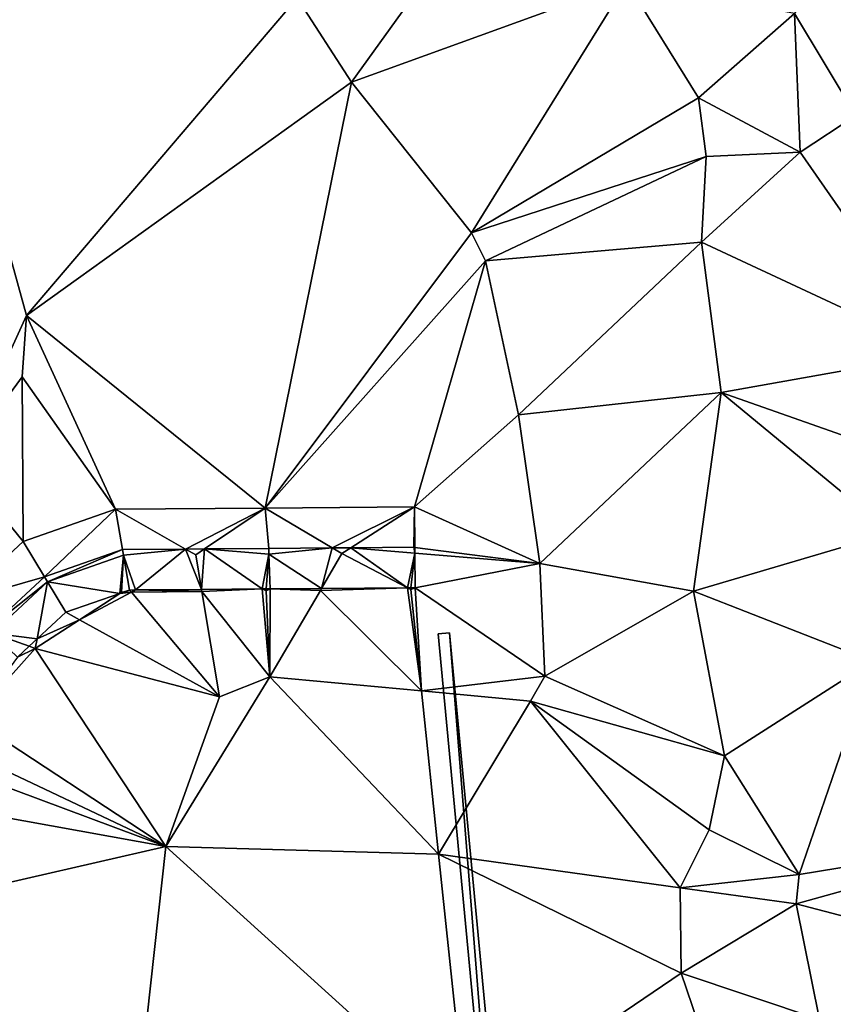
# Model space of a CAD drawing. Header units: inches. Extents: x 573046 to 573309, y 6670408 to 6670677.
# Tile 52 of 111: x 573256 to 573270, y 6670519 to 6670536. Entities that reach past the tile are written whole.
import ezdxf

# ---------------------------------------------------------------- set-up
doc = ezdxf.new("R2010")
doc.units = ezdxf.units.IN
doc.header["$MEASUREMENT"] = 0
doc.layers.add('Objekter_Gjerde', color=10, linetype='Continuous')
doc.layers.add('Terreng_ortofoto', color=10, linetype='Continuous')

msp = doc.modelspace()

# ---------------------------------------------------------------- linework, layer by layer
at = {"layer": 'Terreng_ortofoto'}
for points in [[(573263.98, 6670538.94, 225), (573260.33, 6670536.64, 226), (573261.27, 6670535.18, 226)], [(573263.98, 6670538.94, 225), (573261.27, 6670535.18, 226), (573266.04, 6670536.91, 225)], [(573269.92, 6670537.93, 223), (573268.94, 6670536.37, 224), (573270, 6670534.6, 223)], [(573263.35, 6670532.57, 226), (573266.04, 6670536.91, 225), (573261.27, 6670535.18, 226)], [(573263.35, 6670532.57, 226), (573267.28, 6670534.91, 225), (573266.04, 6670536.91, 225)], [(573268.94, 6670536.37, 224), (573266.04, 6670536.91, 225), (573267.28, 6670534.91, 225)], [(573255.65, 6670531.14, 227), (573254.06, 6670536.88, 227), (573254.48, 6670528.59, 227)], [(573255.65, 6670531.14, 227), (573260.33, 6670536.64, 226), (573254.06, 6670536.88, 227)], [(573255.65, 6670531.14, 227), (573261.27, 6670535.18, 226), (573260.33, 6670536.64, 226)], [(573268.94, 6670536.37, 224), (573267.28, 6670534.91, 225), (573269.04, 6670533.97, 224)], [(573268.94, 6670536.37, 224), (573269.04, 6670533.97, 224), (573270, 6670534.6, 223)], [(573255.65, 6670531.14, 227), (573259.776, 6670527.81, 226.222), (573261.27, 6670535.18, 226)], [(573263.35, 6670532.57, 226), (573261.27, 6670535.18, 226), (573259.776, 6670527.81, 226.222)], [(573263.35, 6670532.57, 226), (573267.41, 6670533.89, 225), (573267.28, 6670534.91, 225)], [(573269.04, 6670533.97, 224), (573267.28, 6670534.91, 225), (573267.41, 6670533.89, 225)], [(573271.458, 6670530.483, 223), (573270, 6670534.6, 223), (573269.04, 6670533.97, 224)], [(573263.35, 6670532.57, 226), (573263.59, 6670532.09, 226), (573267.41, 6670533.89, 225)], [(573263.59, 6670532.09, 226), (573267.33, 6670532.41, 225), (573267.41, 6670533.89, 225)], [(573267.33, 6670532.41, 225), (573271.458, 6670530.483, 223), (573269.04, 6670533.97, 224)], [(573267.33, 6670532.41, 225), (573269.04, 6670533.97, 224), (573267.41, 6670533.89, 225)], [(573263.35, 6670532.57, 226), (573259.776, 6670527.81, 226.222), (573263.59, 6670532.09, 226)], [(573263.59, 6670532.09, 226), (573264.16, 6670529.42, 226), (573267.33, 6670532.41, 225)], [(573267.33, 6670532.41, 225), (573264.16, 6670529.42, 226), (573267.67, 6670529.81, 225)], [(573267.33, 6670532.41, 225), (573267.67, 6670529.81, 225), (573271.458, 6670530.483, 223)], [(573263.59, 6670532.09, 226), (573259.776, 6670527.81, 226.222), (573262.364, 6670527.831, 226.137)], [(573263.59, 6670532.09, 226), (573262.364, 6670527.831, 226.137), (573264.16, 6670529.42, 226)], [(573255.57, 6670530.08, 227), (573255.65, 6670531.14, 227), (573254.48, 6670528.59, 227)], [(573255.57, 6670530.08, 227), (573257.189, 6670527.789, 226.307), (573255.65, 6670531.14, 227)], [(573255.65, 6670531.14, 227), (573257.189, 6670527.789, 226.307), (573259.776, 6670527.81, 226.222)], [(573267.67, 6670529.81, 225), (573270.59, 6670528.78, 224), (573271.458, 6670530.483, 223)], [(573255.57, 6670530.08, 227), (573254.48, 6670528.59, 227), (573255.591, 6670527.232, 226.649)], [(573255.57, 6670530.08, 227), (573255.591, 6670527.232, 226.649), (573257.189, 6670527.789, 226.307)], [(573267.67, 6670529.81, 225), (573264.16, 6670529.42, 226), (573264.53, 6670526.85, 226)], [(573267.67, 6670529.81, 225), (573264.53, 6670526.85, 226), (573267.19, 6670526.37, 225)], [(573267.67, 6670529.81, 225), (573267.19, 6670526.37, 225), (573270.61, 6670527.38, 224)], [(573267.67, 6670529.81, 225), (573270.61, 6670527.38, 224), (573270.59, 6670528.78, 224)], [(573264.16, 6670529.42, 226), (573262.364, 6670527.831, 226.137), (573264.53, 6670526.85, 226)], [(573255.591, 6670527.232, 226.649), (573254.48, 6670528.59, 227), (573254.47, 6670526.193, 226.669)], [(573257.189, 6670527.789, 226.307), (573255.591, 6670527.232, 226.649), (573255.96, 6670526.619, 226.78)], [(573257.189, 6670527.789, 226.307), (573255.96, 6670526.619, 226.78), (573257.31, 6670527.09, 226.57)], [(573259.776, 6670527.81, 226.222), (573257.189, 6670527.789, 226.307), (573258.402, 6670527.099, 226.523)], [(573257.189, 6670527.789, 226.307), (573257.31, 6670527.09, 226.57), (573258.402, 6670527.099, 226.523)], [(573259.776, 6670527.81, 226.222), (573258.402, 6670527.099, 226.523), (573258.726, 6670527.102, 226.508)], [(573259.776, 6670527.81, 226.222), (573258.726, 6670527.102, 226.508), (573259.84, 6670527.111, 226.46)], [(573259.776, 6670527.81, 226.222), (573260.94, 6670527.119, 226.412), (573262.364, 6670527.831, 226.137)], [(573259.776, 6670527.81, 226.222), (573259.84, 6670527.111, 226.46), (573260.94, 6670527.119, 226.412)], [(573262.364, 6670527.831, 226.137), (573260.94, 6670527.119, 226.412), (573261.263, 6670527.122, 226.398)], [(573262.364, 6670527.831, 226.137), (573261.263, 6670527.122, 226.398), (573262.35, 6670527.131, 226.35)], [(573262.364, 6670527.831, 226.137), (573262.35, 6670527.131, 226.35), (573262.37, 6670527.128, 226.006)], [(573264.53, 6670526.85, 226), (573262.364, 6670527.831, 226.137), (573262.37, 6670527.128, 226.006)], [(573267.19, 6670526.37, 225), (573270.29, 6670525.16, 224), (573270.61, 6670527.38, 224)], [(573255.591, 6670527.232, 226.649), (573254.47, 6670526.193, 226.669), (573255.96, 6670526.619, 226.78)], [(573257.31, 6670527.09, 226.57), (573255.96, 6670526.619, 226.78), (573256.01, 6670526.535, 226.064)], [(573257.327, 6670526.993, 225.97), (573257.31, 6670527.09, 226.57), (573256.01, 6670526.535, 226.064)], [(573258.402, 6670527.099, 226.523), (573257.31, 6670527.09, 226.57), (573257.327, 6670526.993, 225.97)], [(573258.402, 6670527.099, 226.523), (573257.327, 6670526.993, 225.97), (573257.533, 6670526.392, 225.968)], [(573258.402, 6670527.099, 226.523), (573257.533, 6670526.392, 225.968), (573258.677, 6670526.401, 225.946)], [(573258.402, 6670527.099, 226.523), (573258.576, 6670527, 225.948), (573258.726, 6670527.102, 226.508)], [(573258.402, 6670527.099, 226.523), (573258.677, 6670526.401, 225.946), (573258.576, 6670527, 225.948)], [(573258.576, 6670527, 225.948), (573258.677, 6670526.401, 225.946), (573258.726, 6670527.102, 226.508)], [(573258.726, 6670527.102, 226.508), (573258.677, 6670526.401, 225.946), (573259.728, 6670526.41, 225.926)], [(573259.84, 6670527.111, 226.46), (573258.726, 6670527.102, 226.508), (573259.841, 6670527.01, 225.924)], [(573258.726, 6670527.102, 226.508), (573259.728, 6670526.41, 225.926), (573259.841, 6670527.01, 225.924)], [(573259.84, 6670527.111, 226.46), (573259.841, 6670527.01, 225.924), (573260.94, 6670527.119, 226.412)], [(573260.94, 6670527.119, 226.412), (573259.841, 6670527.01, 225.924), (573260.753, 6670526.418, 225.906)], [(573261.106, 6670527.021, 225.899), (573260.94, 6670527.119, 226.412), (573260.753, 6670526.418, 225.906)], [(573261.106, 6670527.021, 225.899), (573260.753, 6670526.418, 225.906), (573262.242, 6670526.43, 225.878)], [(573261.106, 6670527.021, 225.899), (573261.263, 6670527.122, 226.398), (573260.94, 6670527.119, 226.412)], [(573261.106, 6670527.021, 225.899), (573262.242, 6670526.43, 225.878), (573261.263, 6670527.122, 226.398)], [(573261.263, 6670527.122, 226.398), (573262.371, 6670527.031, 225.987), (573262.35, 6670527.131, 226.35)], [(573261.263, 6670527.122, 226.398), (573262.242, 6670526.43, 225.878), (573262.371, 6670527.031, 225.987)], [(573262.371, 6670527.031, 225.987), (573262.242, 6670526.43, 225.878), (573262.302, 6670526.43, 225.876)], [(573262.376, 6670526.431, 225.875), (573262.371, 6670527.031, 225.987), (573262.302, 6670526.43, 225.876)], [(573262.35, 6670527.131, 226.35), (573262.371, 6670527.031, 225.987), (573262.37, 6670527.128, 226.006)], [(573264.53, 6670526.85, 226), (573262.37, 6670527.128, 226.006), (573262.371, 6670527.031, 225.987)], [(573264.53, 6670526.85, 226), (573262.371, 6670527.031, 225.987), (573262.376, 6670526.431, 225.875)], [(573257.327, 6670526.993, 225.97), (573256.01, 6670526.535, 226.064), (573257.262, 6670526.332, 225.972)], [(573257.327, 6670526.993, 225.97), (573257.262, 6670526.332, 225.972), (573257.29, 6670526.35, 225.97)], [(573257.327, 6670526.993, 225.97), (573257.29, 6670526.35, 225.97), (573257.431, 6670526.391, 225.97)], [(573257.327, 6670526.993, 225.97), (573257.431, 6670526.391, 225.97), (573257.533, 6670526.392, 225.968)], [(573259.841, 6670527.01, 225.924), (573259.728, 6670526.41, 225.926), (573259.798, 6670526.41, 225.924)], [(573259.841, 6670527.01, 225.924), (573259.798, 6670526.41, 225.924), (573259.867, 6670526.411, 225.923)], [(573259.841, 6670527.01, 225.924), (573259.867, 6670526.411, 225.923), (573260.753, 6670526.418, 225.906)], [(573264.53, 6670526.85, 226), (573262.376, 6670526.431, 225.875), (573264.62, 6670524.9, 226)], [(573264.53, 6670526.85, 226), (573264.62, 6670524.9, 226), (573267.19, 6670526.37, 225)], [(573255.96, 6670526.619, 226.78), (573254.47, 6670526.193, 226.669), (573254.98, 6670525.711, 226.8)], [(573255.96, 6670526.619, 226.78), (573254.98, 6670525.711, 226.8), (573256.01, 6670526.535, 226.064)], [(573256.01, 6670526.535, 226.064), (573254.98, 6670525.711, 226.8), (573255.053, 6670525.643, 226.11)], [(573256.01, 6670526.535, 226.064), (573255.053, 6670525.643, 226.11), (573255.83, 6670525.544, 226.091)], [(573256.01, 6670526.535, 226.064), (573255.83, 6670525.544, 226.091), (573256.329, 6670526.006, 226.064)], [(573256.01, 6670526.535, 226.064), (573256.329, 6670526.006, 226.064), (573257.262, 6670526.332, 225.972)], [(573256.329, 6670526.006, 226.064), (573256.563, 6670525.877, 226.019), (573257.262, 6670526.332, 225.972)], [(573257.262, 6670526.332, 225.972), (573256.563, 6670525.877, 226.019), (573257.465, 6670526.352, 225.965)], [(573257.465, 6670526.352, 225.965), (573256.563, 6670525.877, 226.019), (573258.99, 6670524.54, 226)], [(573257.315, 6670526.35, 225.969), (573257.262, 6670526.332, 225.972), (573257.465, 6670526.352, 225.965)], [(573257.29, 6670526.35, 225.97), (573257.262, 6670526.332, 225.972), (573257.315, 6670526.35, 225.969)], [(573257.431, 6670526.391, 225.97), (573257.29, 6670526.35, 225.97), (573257.315, 6670526.35, 225.969)], [(573257.431, 6670526.391, 225.97), (573257.315, 6670526.35, 225.969), (573257.465, 6670526.352, 225.965)], [(573257.431, 6670526.391, 225.97), (573257.465, 6670526.352, 225.965), (573257.533, 6670526.392, 225.968)], [(573257.465, 6670526.352, 225.965), (573258.683, 6670526.364, 225.931), (573257.533, 6670526.392, 225.968)], [(573257.465, 6670526.352, 225.965), (573258.99, 6670524.54, 226), (573258.683, 6670526.364, 225.931)], [(573258.683, 6670526.364, 225.931), (573258.677, 6670526.401, 225.946), (573257.533, 6670526.392, 225.968)], [(573258.683, 6670526.364, 225.931), (573259.728, 6670526.41, 225.926), (573258.677, 6670526.401, 225.946)], [(573258.683, 6670526.364, 225.931), (573259.86, 6670524.89, 226), (573259.728, 6670526.41, 225.926)], [(573258.683, 6670526.364, 225.931), (573258.99, 6670524.54, 226), (573259.86, 6670524.89, 226)], [(573259.795, 6670526.375, 225.9), (573259.798, 6670526.41, 225.924), (573259.728, 6670526.41, 225.926)], [(573259.795, 6670526.375, 225.9), (573259.728, 6670526.41, 225.926), (573259.86, 6670524.89, 226)], [(573259.795, 6670526.375, 225.9), (573259.86, 6670524.89, 226), (573259.867, 6670526.411, 225.923)], [(573259.795, 6670526.375, 225.9), (573259.867, 6670526.411, 225.923), (573259.798, 6670526.41, 225.924)], [(573260.734, 6670526.384, 225.874), (573259.867, 6670526.411, 225.923), (573259.86, 6670524.89, 226)], [(573260.734, 6670526.384, 225.874), (573259.86, 6670524.89, 226), (573262.484, 6670524.646, 225.803)], [(573260.734, 6670526.384, 225.874), (573260.753, 6670526.418, 225.906), (573259.867, 6670526.411, 225.923)], [(573262.242, 6670526.43, 225.878), (573260.753, 6670526.418, 225.906), (573260.734, 6670526.384, 225.874)], [(573262.242, 6670526.43, 225.878), (573260.734, 6670526.384, 225.874), (573262.484, 6670524.646, 225.803)], [(573262.3, 6670526.4, 225.83), (573262.302, 6670526.43, 225.876), (573262.242, 6670526.43, 225.878)], [(573262.3, 6670526.4, 225.83), (573262.242, 6670526.43, 225.878), (573262.484, 6670524.646, 225.803)], [(573262.376, 6670526.431, 225.875), (573262.302, 6670526.43, 225.876), (573262.3, 6670526.4, 225.83)], [(573262.376, 6670526.431, 225.875), (573262.3, 6670526.4, 225.83), (573262.484, 6670524.646, 225.803)], [(573264.62, 6670524.9, 226), (573262.376, 6670526.431, 225.875), (573262.484, 6670524.646, 225.803)], [(573267.19, 6670526.37, 225), (573264.62, 6670524.9, 226), (573267.73, 6670523.52, 225)], [(573267.19, 6670526.37, 225), (573267.73, 6670523.52, 225), (573270.29, 6670525.16, 224)], [(573256.329, 6670526.006, 226.064), (573255.83, 6670525.544, 226.091), (573256.563, 6670525.877, 226.019)], [(573255.8, 6670525.38, 226.07), (573258.99, 6670524.54, 226), (573256.563, 6670525.877, 226.019)], [(573255.8, 6670525.38, 226.07), (573256.563, 6670525.877, 226.019), (573255.83, 6670525.544, 226.091)], [(573255.693, 6670525.418, 226.098), (573255.053, 6670525.643, 226.11), (573255.49, 6670525.229, 226.11)], [(573255.693, 6670525.418, 226.098), (573255.83, 6670525.544, 226.091), (573255.053, 6670525.643, 226.11)], [(573255.693, 6670525.418, 226.098), (573255.8, 6670525.38, 226.07), (573255.83, 6670525.544, 226.091)], [(573255.8, 6670525.38, 226.07), (573254.703, 6670524.156, 226.094), (573258.06, 6670521.95, 226)], [(573255.8, 6670525.38, 226.07), (573255.49, 6670525.229, 226.11), (573254.703, 6670524.156, 226.094)], [(573255.693, 6670525.418, 226.098), (573255.49, 6670525.229, 226.11), (573255.8, 6670525.38, 226.07)], [(573255.8, 6670525.38, 226.07), (573258.06, 6670521.95, 226), (573258.99, 6670524.54, 226)], [(573270.29, 6670525.16, 224), (573267.73, 6670523.52, 225), (573269.02, 6670521.47, 224)], [(573270.29, 6670525.16, 224), (573269.02, 6670521.47, 224), (573273.35, 6670522.18, 223)], [(573258.99, 6670524.54, 226), (573258.06, 6670521.95, 226), (573259.86, 6670524.89, 226)], [(573259.86, 6670524.89, 226), (573258.06, 6670521.95, 226), (573262.78, 6670521.82, 225.76)], [(573259.86, 6670524.89, 226), (573262.78, 6670521.82, 225.76), (573262.484, 6670524.646, 225.803)], [(573264.62, 6670524.9, 226), (573262.484, 6670524.646, 225.803), (573264.37, 6670524.47, 226)], [(573264.62, 6670524.9, 226), (573264.37, 6670524.47, 226), (573267.73, 6670523.52, 225)], [(573264.37, 6670524.47, 226), (573262.484, 6670524.646, 225.803), (573262.78, 6670521.82, 225.76)], [(573264.37, 6670524.47, 226), (573262.78, 6670521.82, 225.76), (573266.96, 6670521.24, 225)], [(573267.73, 6670523.52, 225), (573264.37, 6670524.47, 226), (573267.46, 6670522.24, 225)], [(573264.37, 6670524.47, 226), (573266.96, 6670521.24, 225), (573267.46, 6670522.24, 225)], [(573258.06, 6670521.95, 226), (573254.703, 6670524.156, 226.094), (573254.315, 6670523.723, 226.102)], [(573258.06, 6670521.95, 226), (573254.315, 6670523.723, 226.102), (573254.112, 6670523.426, 226.105)], [(573267.73, 6670523.52, 225), (573267.46, 6670522.24, 225), (573269.02, 6670521.47, 224)], [(573258.06, 6670521.95, 226), (573254.112, 6670523.426, 226.105), (573253.62, 6670522.753, 226.111)], [(573258.06, 6670521.95, 226), (573253.62, 6670522.753, 226.111), (573252.025, 6670520.568, 226.128)], [(573267.46, 6670522.24, 225), (573266.96, 6670521.24, 225), (573269.02, 6670521.47, 224)], [(573269.02, 6670521.47, 224), (573268.97, 6670520.96, 224), (573273.35, 6670522.18, 223)], [(573268.97, 6670520.96, 224), (573273.51, 6670519.77, 223), (573273.35, 6670522.18, 223)], [(573257.34, 6670515.4, 226), (573258.06, 6670521.95, 226), (573252.025, 6670520.568, 226.128)], [(573263.26, 6670517.24, 225.69), (573258.06, 6670521.95, 226), (573257.34, 6670515.4, 226)], [(573263.26, 6670517.24, 225.69), (573262.78, 6670521.82, 225.76), (573258.06, 6670521.95, 226)], [(573263.26, 6670517.24, 225.69), (573266.98, 6670519.76, 225), (573262.78, 6670521.82, 225.76)], [(573266.96, 6670521.24, 225), (573262.78, 6670521.82, 225.76), (573266.98, 6670519.76, 225)], [(573269.02, 6670521.47, 224), (573266.96, 6670521.24, 225), (573268.97, 6670520.96, 224)], [(573266.96, 6670521.24, 225), (573266.98, 6670519.76, 225), (573268.97, 6670520.96, 224)], [(573268.97, 6670520.96, 224), (573266.98, 6670519.76, 225), (573269.37, 6670518.96, 224)], [(573268.97, 6670520.96, 224), (573269.37, 6670518.96, 224), (573273.51, 6670519.77, 223)], [(573257.34, 6670515.4, 226), (573252.025, 6670520.568, 226.128), (573250.8, 6670518.89, 226.142)], [(573263.26, 6670517.24, 225.69), (573267.56, 6670518.05, 225), (573266.98, 6670519.76, 225)], [(573266.98, 6670519.76, 225), (573267.56, 6670518.05, 225), (573269.37, 6670518.96, 224)], [(573272.6, 6670515.98, 223), (573273.51, 6670519.77, 223), (573269.37, 6670518.96, 224)]]:
    msp.add_3dface(points, dxfattribs=at)

# ---------------------------------------------------------------- meshes
at = {"layer": 'Objekter_Gjerde', "color": 24, "true_color": 0xaa170d}
mesh = msp.add_polyface(dxfattribs=at)
corners = [(573191.141, 6670494.29, 221.39), (573190.959, 6670494.21, 221.39), (573196.659, 6670481.868, 221.35), (573196.841, 6670481.952, 221.35), (573188.043, 6670501.606, 221.2), (573187.857, 6670501.534, 221.2), (573186.327, 6670506.505, 221.14), (573186.133, 6670506.455, 221.14), (573262.36, 6670586.863, 217.46), (573262.32, 6670587.059, 217.46), (573236.564, 6670581.691, 216.68), (573236.576, 6670581.489, 216.68), (573184.31, 6670517.029, 220.85), (573199.534, 6670573.908, 216.26), (573184.18, 6670520.28, 220.75), (573184.51, 6670517.049, 220.85), (573183.24, 6670528.687, 220.21), (573183.04, 6670528.673, 220.21), (573183.05, 6670535.637, 219.7), (573190.9, 6670572.056, 216.26), (573191.06, 6670571.886, 216.26), (573189.623, 6670567.546, 217.63), (573184.38, 6670520.298, 220.75), (573183.721, 6670541.701, 219.33), (573183.25, 6670535.625, 219.7), (573184.199, 6670544.406, 219.1), (573184.001, 6670544.434, 219.1), (573184.768, 6670547.668, 218.71), (573184.572, 6670547.71, 218.71), (573183.919, 6670541.677, 219.33), (573199.586, 6670573.714, 216.26), (573189.817, 6670567.494, 217.63), (573191.141, 6670494.29, 220.688), (573190.959, 6670494.21, 220.621), (573196.659, 6670481.868, 220.275), (573196.841, 6670481.952, 220.299), (573188.043, 6670501.606, 220.489), (573187.857, 6670501.534, 220.438), (573186.327, 6670506.505, 220.686), (573186.133, 6670506.455, 220.562), (573236.564, 6670581.691, 216.218), (573262.36, 6670586.863, 216.358), (573262.32, 6670587.059, 216.319), (573236.576, 6670581.489, 216.282), (573184.51, 6670517.049, 220.114), (573184.31, 6670517.029, 220.073), (573199.534, 6670573.908, 215.492), (573190.9, 6670572.056, 215.34), (573191.06, 6670571.886, 215.372), (573184.18, 6670520.28, 220.141), (573183.24, 6670528.687, 219.319), (573183.04, 6670528.673, 219.258), (573183.25, 6670535.625, 219.15), (573183.05, 6670535.637, 219.091), (573189.623, 6670567.546, 216.319), (573183.919, 6670541.677, 218.61), (573183.721, 6670541.701, 218.543), (573189.817, 6670567.494, 216.328), (573184.572, 6670547.71, 218.273), (573184.38, 6670520.298, 220.18), (573184.199, 6670544.406, 218.534), (573184.001, 6670544.434, 218.473), (573184.768, 6670547.668, 218.331), (573199.586, 6670573.714, 215.564)]
mesh.append_faces([[corners[k] for k in face] for face in [(19, 13, 46), (19, 46, 47), (19, 13, 46), (19, 46, 47), (30, 20, 63), (20, 48, 63), (30, 20, 63), (20, 48, 63), (13, 10, 40), (13, 40, 46), (13, 10, 40), (13, 40, 46), (11, 30, 43), (30, 63, 43), (11, 30, 43), (30, 63, 43), (21, 19, 54), (19, 47, 54), (21, 19, 54), (19, 47, 54), (20, 31, 57), (20, 57, 48), (20, 31, 57), (20, 57, 48), (10, 9, 42), (10, 42, 40), (10, 9, 42), (10, 42, 40), (8, 11, 41), (11, 43, 41), (8, 11, 41), (11, 43, 41), (9, 8, 41), (9, 41, 42), (9, 8, 41), (9, 41, 42), (28, 21, 58), (21, 54, 58), (28, 21, 58), (21, 54, 58), (31, 27, 62), (31, 62, 57), (31, 27, 62), (31, 62, 57), (26, 28, 61), (28, 58, 61), (26, 28, 61), (28, 58, 61), (27, 25, 60), (27, 60, 62), (27, 25, 60), (27, 60, 62), (23, 26, 56), (26, 61, 56), (23, 26, 56), (26, 61, 56), (25, 29, 55), (25, 55, 60), (25, 29, 55), (25, 55, 60), (18, 23, 53), (23, 56, 53), (18, 23, 53), (23, 56, 53), (29, 24, 52), (29, 52, 55), (29, 24, 52), (29, 52, 55), (17, 18, 51), (18, 53, 51), (17, 18, 51), (18, 53, 51), (24, 16, 50), (24, 50, 52), (24, 16, 50), (24, 50, 52), (14, 17, 49), (17, 51, 49), (14, 17, 49), (17, 51, 49), (16, 22, 59), (16, 59, 50), (16, 22, 59), (16, 59, 50), (12, 14, 45), (14, 49, 45), (12, 14, 45), (14, 49, 45), (22, 15, 44), (22, 44, 59), (22, 15, 44), (22, 44, 59), (7, 12, 39), (12, 45, 39), (7, 12, 39), (12, 45, 39), (15, 6, 38), (15, 38, 44), (15, 6, 38), (15, 38, 44), (3, 2, 35), (2, 34, 35), (3, 2, 35), (2, 34, 35), (5, 7, 39), (5, 39, 37), (5, 7, 39), (5, 39, 37), (2, 1, 33), (2, 33, 34), (2, 1, 33), (2, 33, 34), (6, 4, 38), (4, 36, 38), (6, 4, 38), (4, 36, 38), (0, 3, 32), (3, 35, 32), (0, 3, 32), (3, 35, 32), (1, 5, 33), (5, 37, 33), (1, 5, 33), (5, 37, 33), (4, 0, 32), (4, 32, 36), (4, 0, 32), (4, 32, 36), (57, 48, 54), (63, 46, 48), (57, 58, 62), (63, 43, 46), (62, 61, 60), (55, 60, 56), (55, 53, 52), (44, 39, 38), (59, 49, 44), (52, 51, 50), (62, 58, 61), (60, 61, 56), (38, 37, 36), (59, 50, 49), (57, 54, 58), (55, 56, 53), (48, 47, 54), (52, 53, 51), (49, 50, 51), (49, 45, 44), (36, 33, 32), (46, 43, 40), (46, 47, 48), (44, 45, 39), (43, 41, 40), (40, 41, 42), (38, 39, 37), (36, 37, 33), (34, 35, 32), (32, 33, 34), (31, 20, 21), (30, 13, 20), (31, 21, 27), (29, 25, 23), (27, 26, 25), (30, 11, 13), (29, 23, 24), (6, 5, 4), (15, 12, 6), (24, 18, 16), (21, 28, 27), (27, 28, 26), (23, 25, 26), (23, 18, 24), (22, 14, 15), (22, 16, 14), (20, 19, 21), (13, 19, 20), (18, 17, 16), (14, 16, 17), (14, 12, 15), (4, 1, 0), (11, 10, 13), (12, 7, 6), (11, 8, 10), (8, 9, 10), (6, 7, 5), (4, 5, 1), (2, 3, 0), (0, 1, 2)]], dxfattribs={"color": 25})
mesh = msp.add_polyface(dxfattribs=at)
corners = [(573191.141, 6670494.29, 221.39), (573190.959, 6670494.21, 221.39), (573196.659, 6670481.868, 221.35), (573196.841, 6670481.952, 221.35), (573188.043, 6670501.606, 221.2), (573187.857, 6670501.534, 221.2), (573186.327, 6670506.505, 221.14), (573186.133, 6670506.455, 221.14), (573262.36, 6670586.863, 217.46), (573262.32, 6670587.059, 217.46), (573236.564, 6670581.691, 216.68), (573236.576, 6670581.489, 216.68), (573184.31, 6670517.029, 220.85), (573199.534, 6670573.908, 216.26), (573184.18, 6670520.28, 220.75), (573184.51, 6670517.049, 220.85), (573183.24, 6670528.687, 220.21), (573183.04, 6670528.673, 220.21), (573183.05, 6670535.637, 219.7), (573190.9, 6670572.056, 216.26), (573191.06, 6670571.886, 216.26), (573189.623, 6670567.546, 217.63), (573184.38, 6670520.298, 220.75), (573183.721, 6670541.701, 219.33), (573183.25, 6670535.625, 219.7), (573184.199, 6670544.406, 219.1), (573184.001, 6670544.434, 219.1), (573184.768, 6670547.668, 218.71), (573184.572, 6670547.71, 218.71), (573183.919, 6670541.677, 219.33), (573199.586, 6670573.714, 216.26), (573189.817, 6670567.494, 217.63), (573191.141, 6670494.29, 220.688), (573190.959, 6670494.21, 220.621), (573196.659, 6670481.868, 220.275), (573196.841, 6670481.952, 220.299), (573188.043, 6670501.606, 220.489), (573187.857, 6670501.534, 220.438), (573186.327, 6670506.505, 220.686), (573186.133, 6670506.455, 220.562), (573236.564, 6670581.691, 216.218), (573262.36, 6670586.863, 216.358), (573262.32, 6670587.059, 216.319), (573236.576, 6670581.489, 216.282), (573184.51, 6670517.049, 220.114), (573184.31, 6670517.029, 220.073), (573199.534, 6670573.908, 215.492), (573190.9, 6670572.056, 215.34), (573191.06, 6670571.886, 215.372), (573184.18, 6670520.28, 220.141), (573183.24, 6670528.687, 219.319), (573183.04, 6670528.673, 219.258), (573183.25, 6670535.625, 219.15), (573183.05, 6670535.637, 219.091), (573189.623, 6670567.546, 216.319), (573183.919, 6670541.677, 218.61), (573183.721, 6670541.701, 218.543), (573189.817, 6670567.494, 216.328), (573184.572, 6670547.71, 218.273), (573184.38, 6670520.298, 220.18), (573184.199, 6670544.406, 218.534), (573184.001, 6670544.434, 218.473), (573184.768, 6670547.668, 218.331), (573199.586, 6670573.714, 215.564)]
mesh.append_faces([[corners[k] for k in face] for face in [(19, 13, 46), (19, 46, 47), (19, 13, 46), (19, 46, 47), (30, 20, 63), (20, 48, 63), (30, 20, 63), (20, 48, 63), (13, 10, 40), (13, 40, 46), (13, 10, 40), (13, 40, 46), (11, 30, 43), (30, 63, 43), (11, 30, 43), (30, 63, 43), (21, 19, 54), (19, 47, 54), (21, 19, 54), (19, 47, 54), (20, 31, 57), (20, 57, 48), (20, 31, 57), (20, 57, 48), (10, 9, 42), (10, 42, 40), (10, 9, 42), (10, 42, 40), (8, 11, 41), (11, 43, 41), (8, 11, 41), (11, 43, 41), (9, 8, 41), (9, 41, 42), (9, 8, 41), (9, 41, 42), (28, 21, 58), (21, 54, 58), (28, 21, 58), (21, 54, 58), (31, 27, 62), (31, 62, 57), (31, 27, 62), (31, 62, 57), (26, 28, 61), (28, 58, 61), (26, 28, 61), (28, 58, 61), (27, 25, 60), (27, 60, 62), (27, 25, 60), (27, 60, 62), (23, 26, 56), (26, 61, 56), (23, 26, 56), (26, 61, 56), (25, 29, 55), (25, 55, 60), (25, 29, 55), (25, 55, 60), (18, 23, 53), (23, 56, 53), (18, 23, 53), (23, 56, 53), (29, 24, 52), (29, 52, 55), (29, 24, 52), (29, 52, 55), (17, 18, 51), (18, 53, 51), (17, 18, 51), (18, 53, 51), (24, 16, 50), (24, 50, 52), (24, 16, 50), (24, 50, 52), (14, 17, 49), (17, 51, 49), (14, 17, 49), (17, 51, 49), (16, 22, 59), (16, 59, 50), (16, 22, 59), (16, 59, 50), (12, 14, 45), (14, 49, 45), (12, 14, 45), (14, 49, 45), (22, 15, 44), (22, 44, 59), (22, 15, 44), (22, 44, 59), (7, 12, 39), (12, 45, 39), (7, 12, 39), (12, 45, 39), (15, 6, 38), (15, 38, 44), (15, 6, 38), (15, 38, 44), (3, 2, 35), (2, 34, 35), (3, 2, 35), (2, 34, 35), (5, 7, 39), (5, 39, 37), (5, 7, 39), (5, 39, 37), (2, 1, 33), (2, 33, 34), (2, 1, 33), (2, 33, 34), (6, 4, 38), (4, 36, 38), (6, 4, 38), (4, 36, 38), (0, 3, 32), (3, 35, 32), (0, 3, 32), (3, 35, 32), (1, 5, 33), (5, 37, 33), (1, 5, 33), (5, 37, 33), (4, 0, 32), (4, 32, 36), (4, 0, 32), (4, 32, 36), (57, 48, 54), (63, 46, 48), (57, 58, 62), (63, 43, 46), (62, 61, 60), (55, 60, 56), (55, 53, 52), (44, 39, 38), (59, 49, 44), (52, 51, 50), (62, 58, 61), (60, 61, 56), (38, 37, 36), (59, 50, 49), (57, 54, 58), (55, 56, 53), (48, 47, 54), (52, 53, 51), (49, 50, 51), (49, 45, 44), (36, 33, 32), (46, 43, 40), (46, 47, 48), (44, 45, 39), (43, 41, 40), (40, 41, 42), (38, 39, 37), (36, 37, 33), (34, 35, 32), (32, 33, 34), (31, 20, 21), (30, 13, 20), (31, 21, 27), (29, 25, 23), (27, 26, 25), (30, 11, 13), (29, 23, 24), (6, 5, 4), (15, 12, 6), (24, 18, 16), (21, 28, 27), (27, 28, 26), (23, 25, 26), (23, 18, 24), (22, 14, 15), (22, 16, 14), (20, 19, 21), (13, 19, 20), (18, 17, 16), (14, 16, 17), (14, 12, 15), (4, 1, 0), (11, 10, 13), (12, 7, 6), (11, 8, 10), (8, 9, 10), (6, 7, 5), (4, 5, 1), (2, 3, 0), (0, 1, 2)]])
mesh = msp.add_polyface(dxfattribs=at)
corners = [(573264.03, 6670512.311, 226.89), (573262.97, 6670525.65, 226.8), (573262.77, 6670525.632, 226.8), (573264.23, 6670512.329, 226.89), (573264.03, 6670512.311, 225.437), (573262.97, 6670525.65, 225.891), (573262.77, 6670525.632, 225.867), (573264.23, 6670512.329, 225.388)]
mesh.append_faces([[corners[k] for k in face] for face in [(1, 3, 5), (3, 7, 5), (3, 0, 4), (3, 4, 7), (1, 3, 5), (3, 7, 5), (3, 0, 4), (3, 4, 7), (0, 2, 6), (0, 6, 4), (0, 2, 6), (0, 6, 4), (2, 1, 5), (2, 5, 6), (2, 1, 5), (2, 5, 6), (4, 7, 5), (4, 5, 6), (0, 3, 1), (0, 1, 2)]], dxfattribs={"color": 25})
mesh = msp.add_polyface(dxfattribs=at)
corners = [(573264.03, 6670512.311, 226.89), (573262.97, 6670525.65, 226.8), (573262.77, 6670525.632, 226.8), (573264.23, 6670512.329, 226.89), (573264.03, 6670512.311, 225.437), (573262.97, 6670525.65, 225.891), (573262.77, 6670525.632, 225.867), (573264.23, 6670512.329, 225.388)]
mesh.append_faces([[corners[k] for k in face] for face in [(1, 3, 5), (3, 7, 5), (3, 0, 4), (3, 4, 7), (1, 3, 5), (3, 7, 5), (3, 0, 4), (3, 4, 7), (0, 2, 6), (0, 6, 4), (0, 2, 6), (0, 6, 4), (2, 1, 5), (2, 5, 6), (2, 1, 5), (2, 5, 6), (4, 7, 5), (4, 5, 6), (0, 3, 1), (0, 1, 2)]])

doc.saveas('drawing.dxf')
